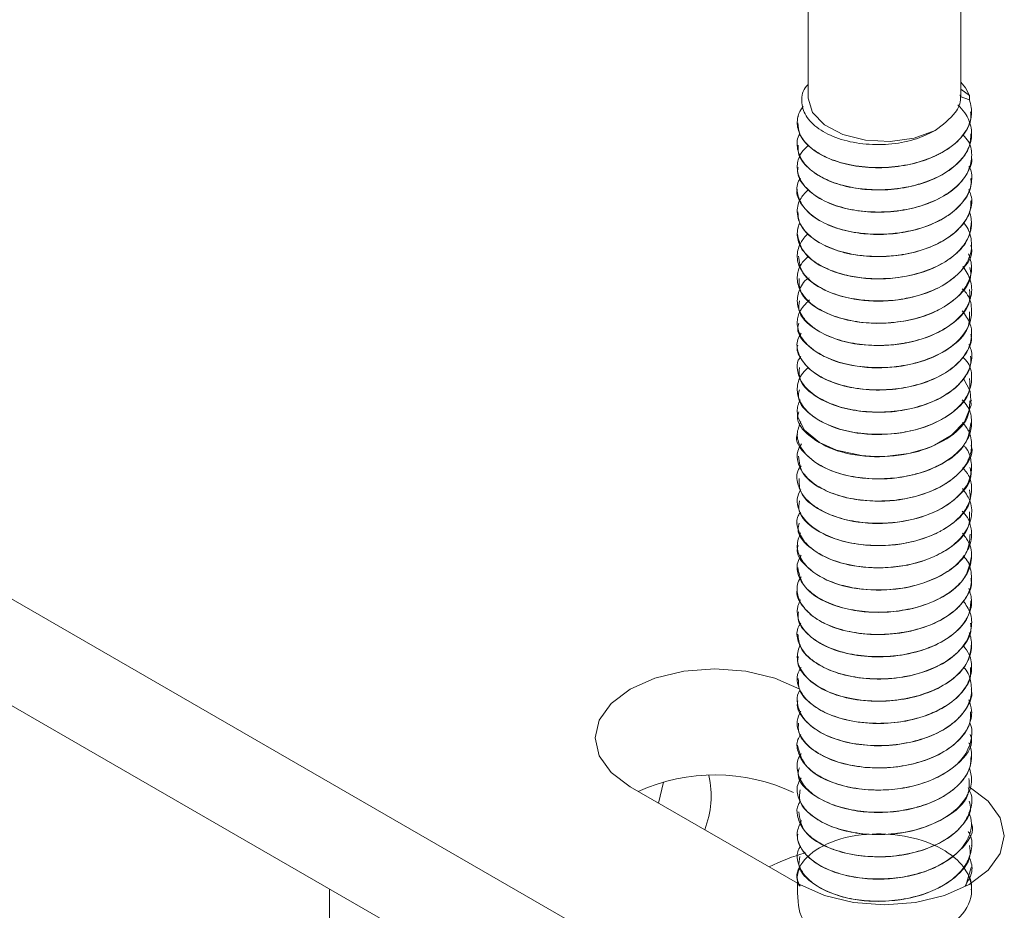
# Model space of a CAD drawing. Header units: millimetres. Extents: x -268 to 358, y -1428 to -19.
# Tile 4 of 34: x -80 to -35, y -949 to -909. Entities that reach past the tile are written whole.
import ezdxf

# ---------------------------------------------------------------- set-up
doc = ezdxf.new("R2010")
doc.units = ezdxf.units.MM

msp = doc.modelspace()

# ---------------------------------------------------------------- linework, layer by layer
at = {"color": 7, "linetype": 'Continuous', "lineweight": 15}
for p, q in [((-44.129, -900.729), (-44.129, -912.176)), ((-37.129, -912.176), (-37.129, -900.724)), ((-125.482, -909.324), (-44.165, -956.267)), ((-36.727, -912.076), (-37.129, -911.792)), ((-36.727, -912.272), (-36.727, -912.076)), ((-36.727, -912.272), (-37.149, -912.123)), ((-36.629, -912.824), (-36.629, -912.816)), ((-44.629, -913.326), (-44.629, -913.334)), ((-36.629, -913.845), (-36.629, -913.836)), ((-125.482, -914.223), (-44.165, -961.166)), ((-44.629, -914.347), (-44.629, -914.355)), ((-36.629, -914.865), (-36.629, -914.857)), ((-44.629, -915.367), (-44.629, -915.376)), ((-36.629, -915.886), (-36.629, -915.878)), ((-44.629, -916.388), (-44.629, -916.396)), ((-36.629, -916.907), (-36.629, -916.898)), ((-44.629, -917.408), (-44.629, -917.417)), ((-36.629, -917.927), (-36.629, -917.919)), ((-44.629, -918.429), (-44.629, -918.437)), ((-36.629, -918.948), (-36.629, -918.94)), ((-44.629, -919.45), (-44.629, -919.458)), ((-36.629, -919.969), (-36.629, -919.96)), ((-44.629, -920.471), (-44.629, -920.479)), ((-36.629, -920.99), (-36.629, -920.981)), ((-44.629, -921.492), (-44.629, -921.5)), ((-36.629, -922.01), (-36.629, -922.002)), ((-44.629, -922.512), (-44.629, -922.521)), ((-36.629, -923.03), (-36.629, -923.022)), ((-44.629, -923.533), (-44.629, -923.541)), ((-36.629, -924.051), (-36.629, -924.043)), ((-44.629, -924.553), (-44.629, -924.562)), ((-36.629, -925.072), (-36.629, -925.064)), ((-44.629, -925.574), (-44.629, -925.583)), ((-36.629, -926.093), (-36.629, -926.084)), ((-44.629, -926.595), (-44.629, -926.603)), ((-36.629, -927.113), (-36.629, -927.105)), ((-44.629, -927.615), (-44.629, -927.623)), ((-36.629, -928.134), (-36.629, -928.126)), ((-44.629, -928.636), (-44.629, -928.644)), ((-36.629, -929.155), (-36.629, -929.146)), ((-44.629, -929.657), (-44.629, -929.665)), ((-36.629, -930.176), (-36.629, -930.167)), ((-44.629, -930.677), (-44.629, -930.686)), ((-36.629, -931.196), (-36.629, -931.188)), ((-44.629, -931.698), (-44.629, -931.707)), ((-36.629, -932.217), (-36.629, -932.209)), ((-44.629, -932.719), (-44.629, -932.727)), ((-36.629, -933.237), (-36.629, -933.229)), ((-44.629, -933.74), (-44.629, -933.747)), ((-36.629, -934.258), (-36.629, -934.25)), ((-44.629, -934.76), (-44.629, -934.768)), ((-36.629, -935.279), (-36.629, -935.271)), ((-44.629, -935.781), (-44.629, -935.789)), ((-36.629, -936.299), (-36.629, -936.291)), ((-44.629, -936.802), (-44.629, -936.81)), ((-36.629, -937.32), (-36.629, -937.312)), ((-44.629, -937.822), (-44.629, -937.831)), ((-36.629, -938.341), (-36.629, -938.332)), ((-44.629, -938.843), (-44.629, -938.851)), ((-36.629, -939.361), (-36.629, -939.353)), ((-44.629, -939.864), (-44.629, -939.872)), ((-36.629, -940.382), (-36.629, -940.374)), ((-44.629, -940.884), (-44.629, -940.893)), ((-36.629, -941.403), (-36.629, -941.394)), ((-44.629, -941.905), (-44.629, -941.913)), ((-36.629, -942.423), (-36.629, -942.415)), ((-44.629, -942.925), (-44.629, -942.934)), ((-50.761, -943.601), (-50.998, -944.567)), ((-36.629, -943.445), (-36.629, -943.436)), ((-52.296, -943.817), (-44.518, -948.307)), ((-44.629, -943.946), (-44.629, -943.955)), ((-36.629, -944.465), (-36.629, -944.457)), ((-44.629, -944.967), (-44.629, -944.975)), ((-36.629, -945.485), (-36.629, -945.477)), ((-44.629, -945.987), (-44.629, -945.996)), ((-36.629, -946.506), (-36.629, -946.498)), ((-44.629, -947.008), (-44.629, -947.017)), ((-36.899, -948.349), (-36.657, -947.524)), ((-36.629, -947.527), (-36.629, -947.519)), ((-44.629, -948.029), (-44.629, -948.037)), ((-66.085, -948.512), (-66.085, -1269.684))]:
    msp.add_line(p, q, dxfattribs=at)
at = {"color": 7, "linetype": 'Continuous', "lineweight": 15, "flags": 128}
for points in [[(-36.727, -912.076), (-36.912, -911.731), (-37.129, -911.466)], [(-38.304, -913.686), (-39.264, -914.036), (-40.368, -914.19), (-41.5, -914.132), (-42.54, -913.868), (-43.379, -913.426), (-43.928, -912.851), (-44.129, -912.206), (-44.129, -912.176)], [(-37.004, -925.07), (-36.691, -925.651), (-36.643, -926.29), (-36.952, -927.06), (-37.557, -927.676), (-38.327, -928.128), (-38.496, -928.201), (-38.803, -928.317), (-39.517, -928.513), (-40.612, -928.648), (-41.073, -928.652), (-41.684, -928.61), (-42.821, -928.366), (-43.613, -928.014), (-44.297, -927.45), (-44.6, -926.853), (-44.628, -926.554), (-44.612, -926.398), (-44.596, -926.317), (-44.585, -926.275), (-44.579, -926.254), (-44.575, -926.244), (-44.575, -926.241), (-44.574, -926.24), (-44.574, -926.239), (-44.574, -926.239), (-44.574, -926.239), (-44.574, -926.238), (-44.574, -926.238), (-44.574, -926.238), (-44.574, -926.238), (-44.574, -926.238), (-44.573, -926.236), (-44.572, -926.233), (-44.568, -926.222), (-44.555, -926.183), (-44.495, -926.045)], [(-44.518, -939.327), (-45.657, -938.822), (-46.984, -938.505), (-48.407, -938.397), (-49.831, -938.505), (-51.157, -938.822), (-52.296, -939.327), (-53.171, -939.984), (-53.72, -940.75), (-53.907, -941.572), (-53.72, -942.394), (-53.171, -943.159), (-52.296, -943.817)], [(-44.518, -948.307), (-43.379, -948.812), (-42.053, -949.129), (-40.629, -949.237), (-39.206, -949.129), (-37.879, -948.812), (-36.74, -948.307), (-35.866, -947.65), (-35.317, -946.884), (-35.129, -946.062), (-35.317, -945.24), (-35.866, -944.474), (-36.74, -943.817)]]:
    msp.add_lwpolyline(points, dxfattribs=at)
at = {"color": 7, "linetype": 'Continuous', "lineweight": 15}
for centre, radius, start, end in [((-48.41, -951.782), 8.512, 64.9057, 114.3965), ((-52.892, -944.229), 4.309, 338.7397, 12.4504), ((-41.548, -956.2), 9.739, 106.1503, 116.6767)]:
    msp.add_arc(centre, radius, start, end, dxfattribs=at)
for points, knots in [([(-38.304, -913.686), (-38.618, -913.84), (-39.247, -914.148), (-40.433, -914.348), (-41.645, -914.33), (-42.777, -914.082), (-43.692, -913.625), (-44.298, -913.018), (-44.467, -912.331), (-44.391, -911.819), (-44.154, -911.595), (-44.129, -911.572)], [0, 0, 0, 0, 0.119772, 0.239543, 0.359325, 0.482449, 0.605529, 0.730851, 0.857318, 0.984758, 1, 1, 1, 1]), ([(-38.304, -913.686), (-37.957, -913.424), (-37.38, -912.989), (-37.107, -912.372), (-37.15, -912.096), (-37.159, -912.04)], [0, 0, 0, 0, 0.5450227, 0.9083251, 1, 1, 1, 1]), ([(-37.254, -912.513), (-37.143, -912.632), (-36.837, -912.961), (-36.6, -913.568), (-36.639, -914.29), (-37.018, -914.982), (-37.7, -915.58), (-38.516, -915.989), (-39.23, -916.207), (-39.974, -916.36), (-40.549, -916.409), (-41.052, -916.405), (-41.439, -916.393), (-42.154, -916.315), (-42.974, -916.093), (-43.514, -915.832), (-43.758, -915.677), (-44.064, -915.464), (-44.457, -915.076), (-44.663, -914.461), (-44.644, -914.03), (-44.513, -913.834), (-44.511, -913.832)], [0, 0, 0, 0, 0.041868, 0.115552, 0.188536, 0.262994, 0.33598, 0.409662, 0.457279, 0.484162, 0.556828, 0.565179, 0.580372, 0.631209, 0.705099, 0.756013, 0.770664, 0.778085, 0.852528, 0.925727, 0.999173, 1, 1, 1, 1]), ([(-36.727, -912.272), (-36.671, -912.507), (-36.608, -912.768), (-36.651, -913.079), (-36.7, -913.318), (-36.889, -913.762), (-37.34, -914.272), (-37.841, -914.611), (-38.136, -914.768), (-38.541, -914.966), (-39.274, -915.224), (-40.405, -915.398), (-41.574, -915.386), (-42.668, -915.185), (-43.401, -914.88), (-43.899, -914.57), (-44.309, -914.22), (-44.629, -913.69), (-44.646, -913.268), (-44.599, -913.061), (-44.598, -913.057), (-44.594, -913.042), (-44.581, -912.989), (-44.53, -912.824), (-44.428, -912.677), (-44.351, -912.567)], [0, 0, 0, 0, 0.076955, 0.085746, 0.101819, 0.155734, 0.233978, 0.287421, 0.303059, 0.311283, 0.390094, 0.467687, 0.5406, 0.624206, 0.701217, 0.727889, 0.779843, 0.857569, 0.935289, 0.935473, 0.935805, 0.936912, 0.940895, 0.95594, 1, 1, 1, 1]), ([(-44.605, -913.333), (-44.59, -913.513), (-44.558, -913.913), (-44.076, -914.479), (-43.286, -914.969), (-42.245, -915.298), (-41.061, -915.426), (-39.834, -915.348), (-38.683, -915.056), (-37.704, -914.576), (-37.008, -913.951), (-36.645, -913.339), (-36.666, -912.955), (-36.674, -912.824)], [0, 0, 0, 0, 0.07966, 0.177131, 0.273166, 0.369384, 0.466805, 0.562064, 0.659313, 0.755934, 0.851598, 0.949134, 1, 1, 1, 1]), ([(-37.025, -913.879), (-36.935, -913.98), (-36.654, -914.293), (-36.589, -914.893), (-36.753, -915.599), (-37.267, -916.269), (-38.064, -916.814), (-39.073, -917.21), (-40.186, -917.423), (-41.362, -917.444), (-42.473, -917.276), (-43.432, -916.928), (-44.07, -916.499), (-44.391, -916.12), (-44.602, -915.722), (-44.649, -915.413), (-44.609, -915.142), (-44.558, -914.935), (-44.444, -914.651), (-44.207, -914.445), (-44.109, -914.36)], [0, 0, 0, 0, 0.034134, 0.105988, 0.175365, 0.247366, 0.323367, 0.390888, 0.462708, 0.533831, 0.606398, 0.677536, 0.749338, 0.795886, 0.821949, 0.89277, 0.900958, 0.915781, 0.965256, 1, 1, 1, 1]), ([(-44.585, -914.354), (-44.591, -914.475), (-44.609, -914.815), (-44.235, -915.346), (-43.531, -915.87), (-42.545, -916.249), (-41.392, -916.432), (-40.165, -916.411), (-38.982, -916.176), (-37.947, -915.743), (-37.166, -915.154), (-36.695, -914.496), (-36.669, -914.043), (-36.658, -913.843)], [0, 0, 0, 0, 0.053501, 0.150586, 0.247443, 0.342916, 0.440454, 0.536096, 0.63274, 0.729974, 0.825235, 0.922664, 1, 1, 1, 1]), ([(-44.592, -915.377), (-44.603, -915.439), (-44.651, -915.716), (-44.368, -916.207), (-43.757, -916.76), (-42.833, -917.184), (-41.717, -917.423), (-40.498, -917.458), (-39.291, -917.281), (-38.211, -916.899), (-37.339, -916.348), (-36.806, -915.671), (-36.578, -915.148), (-36.637, -914.883), (-36.641, -914.866)], [0, 0, 0, 0, 0.027616, 0.124011, 0.221394, 0.316656, 0.413996, 0.510493, 0.6063, 0.703838, 0.799239, 0.896249, 0.993231, 1, 1, 1, 1]), ([(-36.75, -915.34), (-36.727, -915.38), (-36.578, -915.647), (-36.612, -915.939), (-36.659, -916.177), (-36.66, -916.182), (-36.663, -916.199), (-36.677, -916.26), (-36.741, -916.494), (-36.968, -916.941), (-37.538, -917.508), (-38.42, -918.003), (-39.149, -918.23), (-39.561, -918.315), (-39.671, -918.337), (-40.031, -918.399), (-40.766, -918.469), (-41.811, -918.421), (-42.873, -918.18), (-43.486, -917.894), (-43.802, -917.689), (-44.034, -917.523), (-44.396, -917.177), (-44.644, -916.633), (-44.672, -916.151), (-44.508, -915.912), (-44.476, -915.866)], [0, 0, 0, 0, 0.014238, 0.0944716, 0.0946905, 0.0950596, 0.0962494, 0.1004344, 0.1160231, 0.175974, 0.256292, 0.336296, 0.4176839, 0.4205755, 0.4254949, 0.4414137, 0.4974883, 0.5782514, 0.6585419, 0.7388263, 0.7470302, 0.7633508, 0.820253, 0.9008277, 0.980602, 1, 1, 1, 1]), ([(-44.625, -916.396), (-44.627, -916.401), (-44.687, -916.617), (-44.471, -917.062), (-43.963, -917.641), (-43.105, -918.106), (-42.034, -918.399), (-40.833, -918.49), (-39.611, -918.371), (-38.487, -918.042), (-37.549, -917.533), (-36.916, -916.884), (-36.615, -916.307), (-36.659, -915.971), (-36.67, -915.887)], [0, 0, 0, 0, 0.002027, 0.097611, 0.195167, 0.290717, 0.387507, 0.484671, 0.57998, 0.677468, 0.773504, 0.869748, 0.96718, 1, 1, 1, 1]), ([(-36.756, -916.389), (-36.707, -916.51), (-36.564, -916.867), (-36.681, -917.417), (-36.928, -917.859), (-37.103, -918.07), (-37.157, -918.13), (-37.365, -918.354), (-37.7, -918.616), (-38.289, -918.935), (-38.953, -919.206), (-39.579, -919.351), (-39.966, -919.404), (-39.98, -919.406), (-40.029, -919.413), (-40.213, -919.435), (-40.581, -919.466), (-40.954, -919.471), (-41.262, -919.46), (-41.647, -919.436), (-42.354, -919.336), (-43.251, -919.055), (-44.03, -918.592), (-44.375, -918.193), (-44.51, -917.932), (-44.597, -917.731), (-44.663, -917.338), (-44.55, -916.829), (-44.234, -916.518), (-44.103, -916.388)], [0, 0, 0, 0, 0.0389511, 0.1156552, 0.1706145, 0.185523, 0.1898236, 0.1920207, 0.2665014, 0.2925163, 0.3425143, 0.4183783, 0.4186654, 0.4192238, 0.4211549, 0.4282732, 0.4555234, 0.4930533, 0.5007959, 0.5161174, 0.5694131, 0.6446615, 0.7195961, 0.7958377, 0.8034082, 0.8184054, 0.8706019, 0.9462492, 1, 1, 1, 1]), ([(-44.596, -917.415), (-44.59, -917.577), (-44.575, -917.958), (-44.129, -918.514), (-43.365, -919.015), (-42.341, -919.36), (-41.166, -919.506), (-39.938, -919.446), (-38.776, -919.171), (-37.779, -918.706), (-37.055, -918.092), (-36.66, -917.465), (-36.668, -917.059), (-36.672, -916.906)], [0, 0, 0, 0, 0.071399, 0.168782, 0.265105, 0.361033, 0.458524, 0.553845, 0.650936, 0.747782, 0.843261, 0.940797, 1, 1, 1, 1]), ([(-36.722, -917.404), (-36.673, -917.617), (-36.562, -918.109), (-36.841, -918.818), (-37.428, -919.458), (-38.227, -919.957), (-39.255, -920.323), (-40.379, -920.5), (-41.399, -920.493), (-42.144, -920.385), (-42.859, -920.207), (-43.389, -919.989), (-43.888, -919.681), (-44.301, -919.331), (-44.626, -918.803), (-44.647, -918.38), (-44.6, -918.17), (-44.596, -918.154), (-44.582, -918.1), (-44.564, -918.02), (-44.522, -917.955), (-44.504, -917.928)], [0, 0, 0, 0, 0.072493, 0.168214, 0.23976, 0.318359, 0.400226, 0.480669, 0.555393, 0.612132, 0.643678, 0.723693, 0.75172, 0.805342, 0.886092, 0.966835, 0.967482, 0.968727, 0.973011, 0.988756, 1, 1, 1, 1]), ([(-37.005, -917.905), (-36.987, -917.926), (-36.781, -918.159), (-36.61, -918.662), (-36.633, -919.381), (-37.01, -920.075), (-37.687, -920.675), (-38.503, -921.087), (-39.215, -921.306), (-39.958, -921.461), (-40.531, -921.511), (-41.036, -921.509), (-41.423, -921.497), (-42.138, -921.422), (-43.061, -921.175), (-43.891, -920.738), (-44.445, -920.19), (-44.68, -919.571), (-44.582, -918.998), (-44.336, -918.622), (-44.169, -918.455), (-44.137, -918.423)], [0, 0, 0, 0, 0.00715, 0.078563, 0.149237, 0.221367, 0.292099, 0.363443, 0.410155, 0.435626, 0.506025, 0.514311, 0.529091, 0.57806, 0.649668, 0.720194, 0.792303, 0.863252, 0.934361, 0.987054, 1, 1, 1, 1]), ([(-44.624, -918.437), (-44.548, -918.757), (-44.395, -919.402), (-43.188, -920.167), (-41.515, -920.551), (-39.644, -920.467), (-38.16, -919.965), (-37.222, -919.292), (-36.712, -918.622), (-36.668, -918.148), (-36.647, -917.926)], [0, 0, 0, 0, 0.142054, 0.286283, 0.431566, 0.575049, 0.720796, 0.816368, 0.914031, 1, 1, 1, 1]), ([(-44.566, -919.453), (-44.54, -919.715), (-44.482, -920.307), (-43.441, -921.071), (-41.843, -921.536), (-39.981, -921.54), (-38.236, -921.057), (-37.054, -920.187), (-36.523, -919.395), (-36.654, -918.989), (-36.666, -918.952)], [0, 0, 0, 0, 0.115951, 0.26125, 0.405877, 0.549964, 0.695725, 0.839336, 0.98519, 1, 1, 1, 1]), ([(-36.765, -919.352), (-36.7, -919.555), (-36.605, -919.845), (-36.652, -920.291), (-36.806, -920.766), (-37.245, -921.348), (-37.864, -921.783), (-38.483, -922.082), (-39.17, -922.33), (-40.167, -922.524), (-41.343, -922.549), (-42.456, -922.384), (-43.418, -922.039), (-44.062, -921.61), (-44.385, -921.231), (-44.599, -920.834), (-44.648, -920.526), (-44.611, -920.254), (-44.561, -920.047), (-44.445, -919.757), (-44.203, -919.545), (-44.099, -919.454)], [0, 0, 0, 0, 0.064258, 0.092053, 0.139321, 0.214582, 0.288253, 0.31619, 0.363771, 0.438523, 0.512485, 0.587979, 0.662018, 0.73668, 0.785734, 0.812233, 0.885916, 0.89464, 0.910125, 0.961305, 1, 1, 1, 1]), ([(-37.026, -919.922), (-36.893, -920.13), (-36.616, -920.561), (-36.611, -921.032), (-36.657, -921.274), (-36.661, -921.293), (-36.674, -921.355), (-36.738, -921.588), (-36.961, -922.035), (-37.525, -922.603), (-38.404, -923.1), (-39.158, -923.337), (-39.65, -923.437), (-40.024, -923.502), (-40.753, -923.572), (-41.793, -923.527), (-42.857, -923.289), (-43.474, -923.004), (-43.793, -922.798), (-44.026, -922.633), (-44.386, -922.29), (-44.663, -921.742), (-44.608, -921.115), (-44.395, -920.665), (-44.125, -920.47), (-44.086, -920.442)], [0, 0, 0, 0, 0.065472, 0.136118, 0.136732, 0.137863, 0.141676, 0.155502, 0.207866, 0.278618, 0.34902, 0.42068, 0.42849, 0.442819, 0.490969, 0.562045, 0.632743, 0.703435, 0.710988, 0.725464, 0.775112, 0.846085, 0.916293, 0.987961, 1, 1, 1, 1]), ([(-44.534, -920.476), (-44.541, -920.678), (-44.559, -921.21), (-43.674, -921.964), (-42.165, -922.506), (-40.318, -922.595), (-38.527, -922.199), (-37.217, -921.388), (-36.579, -920.555), (-36.688, -920.078), (-36.712, -919.973)], [0, 0, 0, 0, 0.089467, 0.235338, 0.379311, 0.524172, 0.669283, 0.813137, 0.959072, 1, 1, 1, 1]), ([(-37.062, -920.949), (-36.993, -921.018), (-36.72, -921.291), (-36.605, -921.826), (-36.663, -922.55), (-37.087, -923.237), (-37.873, -923.855), (-38.875, -924.303), (-39.939, -924.529), (-41.067, -924.598), (-42.169, -924.495), (-43.188, -924.18), (-44.002, -923.72), (-44.513, -923.157), (-44.651, -922.627), (-44.611, -922.267), (-44.501, -921.897), (-44.246, -921.642), (-44.064, -921.46)], [0, 0, 0, 0, 0.02363, 0.094034, 0.154425, 0.239095, 0.305007, 0.383604, 0.457916, 0.505249, 0.589463, 0.661028, 0.72158, 0.806766, 0.872433, 0.901431, 0.929774, 1, 1, 1, 1]), ([(-44.529, -921.502), (-44.552, -921.643), (-44.628, -922.112), (-43.885, -922.847), (-42.478, -923.461), (-40.657, -923.635), (-38.829, -923.326), (-37.407, -922.58), (-36.642, -921.714), (-36.709, -921.164), (-36.73, -920.99)], [0, 0, 0, 0, 0.06304, 0.208982, 0.352641, 0.498298, 0.642573, 0.787014, 0.932529, 1, 1, 1, 1]), ([(-37.059, -921.96), (-36.92, -922.151), (-36.667, -922.5), (-36.595, -923.128), (-36.769, -923.818), (-37.336, -924.497), (-38.21, -925.054), (-39.244, -925.425), (-40.385, -925.602), (-41.577, -925.597), (-42.631, -925.398), (-43.515, -925.039), (-44.214, -924.563), (-44.611, -923.946), (-44.683, -923.377), (-44.511, -923.088), (-44.453, -922.992)], [0, 0, 0, 0, 0.065589, 0.119179, 0.197465, 0.283705, 0.354724, 0.437877, 0.509217, 0.579573, 0.669114, 0.726879, 0.798504, 0.889506, 0.962982, 1, 1, 1, 1]), ([(-44.551, -922.526), (-44.575, -922.607), (-44.689, -923.012), (-44.07, -923.722), (-42.78, -924.401), (-40.996, -924.659), (-39.142, -924.438), (-37.621, -923.761), (-36.712, -922.871), (-36.719, -922.251), (-36.721, -922.007)], [0, 0, 0, 0, 0.036945, 0.182457, 0.326148, 0.472111, 0.615879, 0.761184, 0.905838, 1, 1, 1, 1]), ([(-44.61, -923.542), (-44.616, -923.568), (-44.674, -923.806), (-44.437, -924.268), (-43.889, -924.838), (-43.006, -925.289), (-41.918, -925.562), (-40.709, -925.632), (-39.491, -925.492), (-38.383, -925.143), (-37.469, -924.618), (-36.872, -923.958), (-36.601, -923.401), (-36.652, -923.091), (-36.662, -923.032)], [0, 0, 0, 0, 0.0114915, 0.1073313, 0.2048672, 0.3002548, 0.3972905, 0.4942496, 0.5896865, 0.6872367, 0.782983, 0.879551, 0.9768594, 1, 1, 1, 1]), ([(-36.753, -923.515), (-36.717, -923.595), (-36.589, -923.875), (-36.638, -924.458), (-36.981, -925.157), (-37.637, -925.729), (-38.513, -926.21), (-39.627, -926.541), (-40.886, -926.642), (-42.021, -926.553), (-42.997, -926.299), (-43.858, -925.866), (-44.444, -925.317), (-44.637, -924.735), (-44.658, -924.313), (-44.513, -924.119), (-44.47, -924.062)], [0, 0, 0, 0, 0.0278842, 0.0983091, 0.1946798, 0.2703369, 0.330801, 0.4351374, 0.5181987, 0.5914999, 0.6753389, 0.7459685, 0.8398197, 0.918629, 0.9759241, 1, 1, 1, 1]), ([(-37.033, -924.075), (-36.946, -924.17), (-36.66, -924.478), (-36.593, -925.047), (-36.729, -925.761), (-37.205, -926.418), (-38.028, -927.004), (-38.987, -927.391), (-40.112, -927.618), (-41.265, -927.66), (-42.432, -927.495), (-43.368, -927.161), (-44.121, -926.681), (-44.575, -926.103), (-44.671, -925.438), (-44.498, -924.915), (-44.203, -924.636), (-44.107, -924.546)], [0, 0, 0, 0, 0.032185, 0.104829, 0.165453, 0.247477, 0.313884, 0.393518, 0.452068, 0.52811, 0.603458, 0.675769, 0.736455, 0.820758, 0.888853, 0.963839, 1, 1, 1, 1]), ([(-44.53, -924.56), (-44.543, -924.743), (-44.582, -925.256), (-43.743, -926.004), (-42.424, -926.509), (-41.043, -926.654), (-39.817, -926.573), (-38.667, -926.277), (-37.692, -925.796), (-37.001, -925.168), (-36.642, -924.559), (-36.666, -924.179), (-36.674, -924.051)], [0, 0, 0, 0, 0.080859, 0.22634, 0.369718, 0.467296, 0.562716, 0.66016, 0.756909, 0.852778, 0.950484, 1, 1, 1, 1]), ([(-44.533, -925.586), (-44.558, -925.708), (-44.648, -926.157), (-43.946, -926.884), (-42.574, -927.52), (-40.764, -927.72), (-38.927, -927.439), (-37.472, -926.714), (-36.663, -925.84), (-36.713, -925.268), (-36.73, -925.072)], [0, 0, 0, 0, 0.0547661, 0.2006268, 0.3442584, 0.4900649, 0.6341443, 0.7788382, 0.9241188, 1, 1, 1, 1]), ([(-44.564, -926.608), (-44.584, -926.672), (-44.707, -927.056), (-44.122, -927.757), (-42.873, -928.455), (-41.103, -928.739), (-39.243, -928.547), (-37.693, -927.892), (-36.736, -926.997), (-36.72, -926.355), (-36.713, -926.088)], [0, 0, 0, 0, 0.02883, 0.174104, 0.317878, 0.463832, 0.607511, 0.753039, 0.897438, 1, 1, 1, 1]), ([(-37.067, -926.057), (-36.98, -926.148), (-36.719, -926.422), (-36.607, -926.949), (-36.661, -927.646), (-37.082, -928.335), (-37.698, -928.821), (-38.311, -929.155), (-38.791, -929.344), (-39.219, -929.465), (-39.544, -929.542), (-40.128, -929.648), (-41.076, -929.705), (-42.212, -929.584), (-43.177, -929.288), (-43.993, -928.831), (-44.504, -928.269), (-44.697, -927.62), (-44.543, -927.233), (-44.465, -927.037)], [0, 0, 0, 0, 0.032701, 0.0988165, 0.1633663, 0.2530425, 0.3238285, 0.3544432, 0.4097065, 0.4319845, 0.4445061, 0.4765559, 0.5490233, 0.6267183, 0.7020135, 0.7665445, 0.8570522, 0.9275012, 1, 1, 1, 1]), ([(-44.62, -927.625), (-44.623, -927.632), (-44.758, -927.952), (-44.27, -928.623), (-43.157, -929.375), (-41.438, -929.743), (-39.571, -929.639), (-37.936, -929.061), (-36.817, -928.154), (-36.717, -927.445), (-36.67, -927.109)], [0, 0, 0, 0, 0.0033865, 0.1477663, 0.2920266, 0.437628, 0.5812547, 0.7271652, 0.8709724, 1, 1, 1, 1]), ([(-37.04, -927.085), (-36.928, -927.234), (-36.656, -927.597), (-36.609, -928.062), (-36.649, -928.386), (-36.674, -928.495), (-36.689, -928.552), (-36.697, -928.579), (-36.701, -928.591), (-36.702, -928.594), (-36.702, -928.595), (-36.702, -928.596), (-36.702, -928.596), (-36.702, -928.596), (-36.702, -928.596), (-36.702, -928.596), (-36.703, -928.597), (-36.707, -928.61), (-36.718, -928.645), (-36.755, -928.748), (-36.913, -929.093), (-37.349, -929.613), (-38.216, -930.16), (-39.245, -930.527), (-40.172, -930.674), (-40.896, -930.702), (-41.666, -930.675), (-42.605, -930.513), (-43.623, -930.106), (-44.318, -929.559), (-44.621, -928.955), (-44.67, -928.459), (-44.505, -928.182), (-44.438, -928.069)], [0, 0, 0, 0, 0.05116, 0.124848, 0.144056, 0.15432, 0.159616, 0.162306, 0.162983, 0.163321, 0.163364, 0.163385, 0.163396, 0.163399, 0.1634, 0.163416, 0.16345, 0.163746, 0.167729, 0.174586, 0.196913, 0.280515, 0.354922, 0.433533, 0.505072, 0.537233, 0.574663, 0.656465, 0.729794, 0.823742, 0.893895, 0.956866, 1, 1, 1, 1]), ([(-37.006, -928.135), (-36.975, -928.165), (-36.756, -928.377), (-36.664, -928.749), (-36.615, -929.191), (-36.686, -929.67), (-36.985, -930.251), (-37.675, -930.878), (-38.669, -931.38), (-39.77, -931.652), (-40.894, -931.742), (-41.968, -931.67), (-42.987, -931.405), (-43.864, -930.968), (-44.432, -930.43), (-44.655, -929.793), (-44.674, -929.338), (-44.475, -929.106), (-44.449, -929.075)], [0, 0, 0, 0, 0.011077, 0.078754, 0.114476, 0.152541, 0.230369, 0.304043, 0.387963, 0.473854, 0.528191, 0.607302, 0.68439, 0.750663, 0.842606, 0.906226, 0.987705, 1, 1, 1, 1]), ([(-44.576, -928.639), (-44.541, -928.914), (-44.464, -929.517), (-43.389, -930.283), (-41.774, -930.731), (-39.909, -930.716), (-38.177, -930.216), (-37.023, -929.335), (-36.512, -928.551), (-36.646, -928.16), (-36.654, -928.137)], [0, 0, 0, 0, 0.121546, 0.26666, 0.411469, 0.555433, 0.70127, 0.844873, 0.990646, 1, 1, 1, 1]), ([(-37.039, -929.163), (-36.938, -929.28), (-36.687, -929.573), (-36.594, -930.145), (-36.712, -930.834), (-37.2, -931.514), (-37.766, -931.923), (-38.176, -932.14), (-38.518, -932.303), (-39.111, -932.516), (-40.081, -932.719), (-41.238, -932.766), (-42.4, -932.604), (-43.379, -932.265), (-44.153, -931.766), (-44.566, -931.182), (-44.683, -930.619), (-44.538, -930.307), (-44.471, -930.163)], [0, 0, 0, 0, 0.041881, 0.104458, 0.179996, 0.261968, 0.33626, 0.347755, 0.36711, 0.420038, 0.479861, 0.565074, 0.644193, 0.717183, 0.796229, 0.881942, 0.945334, 1, 1, 1, 1]), ([(-44.539, -929.661), (-44.54, -929.876), (-44.543, -930.421), (-43.627, -931.178), (-42.098, -931.704), (-40.246, -931.776), (-38.464, -931.36), (-37.18, -930.537), (-36.566, -929.712), (-36.682, -929.25), (-36.704, -929.16)], [0, 0, 0, 0, 0.0950854, 0.2408763, 0.3849598, 0.5296293, 0.6749187, 0.8186922, 0.9646525, 1, 1, 1, 1]), ([(-37.053, -930.128), (-36.928, -930.299), (-36.639, -930.693), (-36.586, -931.403), (-36.87, -932.147), (-37.492, -932.779), (-38.378, -933.299), (-39.445, -933.64), (-40.647, -933.782), (-41.805, -933.735), (-42.847, -933.497), (-43.717, -933.097), (-44.341, -932.587), (-44.632, -931.983), (-44.68, -931.502), (-44.519, -931.263), (-44.481, -931.207)], [0, 0, 0, 0, 0.0589303, 0.1362111, 0.2221046, 0.2985662, 0.3664424, 0.4576344, 0.5258639, 0.6030301, 0.6847302, 0.7491899, 0.830093, 0.9064626, 0.9780651, 1, 1, 1, 1]), ([(-44.528, -930.687), (-44.549, -930.841), (-44.614, -931.324), (-43.842, -932.063), (-42.412, -932.663), (-40.585, -932.818), (-38.764, -932.49), (-37.364, -931.73), (-36.628, -930.871), (-36.705, -930.337), (-36.729, -930.177)], [0, 0, 0, 0, 0.068623, 0.214592, 0.358289, 0.503816, 0.648243, 0.792531, 0.938177, 1, 1, 1, 1]), ([(-37.07, -931.158), (-36.979, -931.252), (-36.806, -931.428), (-36.706, -931.712), (-36.596, -932.146), (-36.66, -932.737), (-37.092, -933.44), (-37.792, -934.008), (-38.762, -934.468), (-39.889, -934.741), (-41.177, -934.81), (-42.147, -934.687), (-42.813, -934.499), (-43.369, -934.29), (-43.999, -933.927), (-44.498, -933.367), (-44.699, -932.749), (-44.552, -932.351), (-44.48, -932.153)], [0, 0, 0, 0, 0.033992, 0.064028, 0.090628, 0.17324, 0.247547, 0.32406, 0.393662, 0.480167, 0.552279, 0.642389, 0.673107, 0.701899, 0.776884, 0.853087, 0.927205, 1, 1, 1, 1]), ([(-44.544, -931.711), (-44.569, -931.806), (-44.677, -932.224), (-44.033, -932.939), (-42.717, -933.606), (-40.924, -933.846), (-39.075, -933.606), (-37.573, -932.914), (-36.696, -932.029), (-36.718, -931.423), (-36.726, -931.194)], [0, 0, 0, 0, 0.042435, 0.18808, 0.331735, 0.477675, 0.621522, 0.766648, 0.911494, 1, 1, 1, 1]), ([(-44.587, -932.731), (-44.601, -932.768), (-44.732, -933.122), (-44.196, -933.809), (-43.009, -934.533), (-41.262, -934.857), (-39.397, -934.707), (-37.805, -934.088), (-36.773, -933.186), (-36.72, -932.511), (-36.696, -932.212)], [0, 0, 0, 0, 0.016778, 0.161612, 0.305573, 0.451422, 0.595034, 0.740804, 0.884881, 1, 1, 1, 1]), ([(-37.047, -932.172), (-36.944, -932.306), (-36.668, -932.667), (-36.574, -933.343), (-36.807, -934.077), (-37.351, -934.699), (-38.146, -935.231), (-39.177, -935.618), (-40.377, -935.81), (-41.525, -935.804), (-42.616, -935.61), (-43.546, -935.241), (-44.228, -934.743), (-44.604, -934.152), (-44.689, -933.604), (-44.508, -933.287), (-44.444, -933.175)], [0, 0, 0, 0, 0.046213, 0.124746, 0.20984, 0.278856, 0.34344, 0.434604, 0.504876, 0.579998, 0.65615, 0.729894, 0.806612, 0.879648, 0.957071, 1, 1, 1, 1]), ([(-37.017, -933.214), (-36.994, -933.236), (-36.762, -933.456), (-36.624, -933.964), (-36.626, -934.704), (-37.019, -935.394), (-37.718, -936.003), (-38.529, -936.412), (-39.241, -936.621), (-39.62, -936.7), (-39.758, -936.724), (-39.822, -936.734), (-39.85, -936.739), (-39.943, -936.753), (-40.256, -936.795), (-40.96, -936.841), (-41.955, -936.772), (-43.002, -936.507), (-43.849, -936.079), (-44.321, -935.627), (-44.544, -935.238), (-44.654, -934.829), (-44.659, -934.449), (-44.477, -934.211), (-44.446, -934.171)], [0, 0, 0, 0, 0.008335, 0.081894, 0.156119, 0.242527, 0.30559, 0.388251, 0.439919, 0.455869, 0.465205, 0.467392, 0.468681, 0.470762, 0.485899, 0.530521, 0.607484, 0.680414, 0.757786, 0.833858, 0.867871, 0.905998, 0.984244, 1, 1, 1, 1]), ([(-44.606, -933.745), (-44.545, -934.05), (-44.419, -934.682), (-43.255, -935.448), (-41.603, -935.853), (-39.726, -935.792), (-38.059, -935.251), (-36.859, -934.342), (-36.713, -933.603), (-36.64, -933.236)], [0, 0, 0, 0, 0.1354034, 0.2800196, 0.4252896, 0.5690208, 0.7149462, 0.8586021, 1, 1, 1, 1]), ([(-44.627, -934.768), (-44.628, -934.771), (-44.704, -935.01), (-44.433, -935.51), (-43.8, -936.142), (-42.741, -936.617), (-41.461, -936.85), (-40.074, -936.825), (-38.757, -936.527), (-37.645, -935.988), (-36.915, -935.267), (-36.586, -934.651), (-36.654, -934.316), (-36.666, -934.26)], [0, 0, 0, 0, 0.001085, 0.108817, 0.218426, 0.325744, 0.435379, 0.543045, 0.652118, 0.76082, 0.868821, 0.978308, 1, 1, 1, 1]), ([(-36.751, -934.712), (-36.693, -934.911), (-36.565, -935.344), (-36.741, -935.936), (-37.033, -936.376), (-37.399, -936.758), (-37.983, -937.182), (-38.935, -937.585), (-40.087, -937.826), (-41.267, -937.865), (-42.437, -937.702), (-43.186, -937.434), (-43.558, -937.233), (-43.639, -937.184), (-43.661, -937.171), (-43.665, -937.169), (-43.666, -937.168), (-43.666, -937.168), (-43.666, -937.168), (-43.666, -937.168), (-43.666, -937.168), (-43.667, -937.168), (-43.669, -937.166), (-43.696, -937.15), (-43.768, -937.104), (-44.145, -936.844), (-44.552, -936.375), (-44.648, -935.837), (-44.603, -935.481), (-44.527, -935.322), (-44.482, -935.227)], [0, 0, 0, 0, 0.0674668, 0.1469002, 0.197224, 0.2252946, 0.2942652, 0.3802237, 0.4562589, 0.5398423, 0.6207008, 0.7071788, 0.7258535, 0.7316203, 0.73269, 0.7328132, 0.7328739, 0.7328751, 0.7328764, 0.7328787, 0.7328836, 0.7329268, 0.7330355, 0.7337644, 0.7413931, 0.7565612, 0.8625371, 0.9366426, 0.9622326, 1, 1, 1, 1]), ([(-37.002, -935.287), (-36.885, -935.466), (-36.625, -935.863), (-36.594, -936.622), (-36.896, -937.258), (-37.252, -937.624), (-37.346, -937.71), (-37.36, -937.722), (-37.365, -937.727), (-37.365, -937.727), (-37.365, -937.727), (-37.365, -937.727), (-37.365, -937.727), (-37.365, -937.727), (-37.367, -937.729), (-37.373, -937.733), (-37.385, -937.744), (-37.409, -937.765), (-37.459, -937.807), (-37.619, -937.934), (-37.895, -938.119), (-38.539, -938.455), (-39.437, -938.741), (-40.627, -938.883), (-41.724, -938.844), (-42.772, -938.624), (-43.449, -938.33), (-43.923, -938.027), (-44.329, -937.675), (-44.617, -937.152), (-44.688, -936.643), (-44.515, -936.378), (-44.464, -936.301)], [0, 0, 0, 0, 0.061269, 0.1353, 0.239525, 0.267571, 0.270731, 0.27235, 0.272376, 0.272388, 0.272391, 0.272393, 0.272395, 0.272404, 0.272478, 0.273067, 0.274248, 0.276607, 0.281327, 0.290765, 0.327632, 0.360755, 0.454768, 0.519321, 0.596648, 0.670432, 0.743543, 0.76903, 0.818301, 0.896563, 0.969582, 1, 1, 1, 1]), ([(-44.573, -935.79), (-44.586, -935.894), (-44.63, -936.244), (-44.215, -936.814), (-43.388, -937.39), (-42.217, -937.769), (-40.873, -937.892), (-39.495, -937.751), (-38.251, -937.345), (-37.289, -936.722), (-36.706, -935.999), (-36.68, -935.496), (-36.668, -935.277)], [0, 0, 0, 0, 0.046366, 0.155506, 0.264074, 0.372167, 0.48158, 0.588954, 0.698631, 0.806047, 0.915397, 1, 1, 1, 1]), ([(-44.602, -936.808), (-44.58, -937.017), (-44.533, -937.474), (-43.91, -938.098), (-42.921, -938.601), (-41.661, -938.873), (-40.28, -938.887), (-38.942, -938.629), (-37.793, -938.123), (-36.997, -937.425), (-36.613, -936.778), (-36.667, -936.398), (-36.681, -936.301)], [0, 0, 0, 0, 0.0925864, 0.2022681, 0.3096479, 0.4190651, 0.5271641, 0.6357357, 0.7448816, 0.8524604, 0.9621067, 1, 1, 1, 1]), ([(-36.736, -936.754), (-36.729, -936.769), (-36.682, -936.876), (-36.606, -937.24), (-36.656, -937.839), (-37.09, -938.54), (-37.807, -939.124), (-38.749, -939.562), (-39.673, -939.791), (-40.398, -939.87), (-40.889, -939.886), (-41.434, -939.871), (-42.229, -939.778), (-42.977, -939.563), (-43.511, -939.305), (-44.021, -938.995), (-44.479, -938.521), (-44.694, -937.867), (-44.562, -937.476), (-44.495, -937.278)], [0, 0, 0, 0, 0.004941, 0.037266, 0.122933, 0.203915, 0.283845, 0.363778, 0.441373, 0.48413, 0.514895, 0.542896, 0.597932, 0.684973, 0.718888, 0.748584, 0.847032, 0.922946, 1, 1, 1, 1]), ([(-37.015, -937.332), (-36.916, -937.464), (-36.656, -937.809), (-36.585, -938.44), (-36.79, -939.144), (-37.307, -939.768), (-37.896, -940.17), (-38.508, -940.467), (-39.249, -940.727), (-40.082, -940.872), (-40.791, -940.906), (-41.554, -940.895), (-42.514, -940.748), (-43.507, -940.364), (-44.236, -939.85), (-44.599, -939.258), (-44.683, -938.721), (-44.52, -938.444), (-44.457, -938.337)], [0, 0, 0, 0, 0.04589, 0.120375, 0.198333, 0.272652, 0.339718, 0.368388, 0.423823, 0.504334, 0.534394, 0.563782, 0.655926, 0.730094, 0.807129, 0.892903, 0.958617, 1, 1, 1, 1]), ([(-44.583, -937.833), (-44.596, -937.9), (-44.658, -938.211), (-44.302, -938.758), (-43.539, -939.356), (-42.405, -939.769), (-41.08, -939.931), (-39.696, -939.831), (-38.423, -939.462), (-37.409, -938.868), (-36.745, -938.124), (-36.677, -937.58), (-36.645, -937.319)], [0, 0, 0, 0, 0.0303744, 0.1390669, 0.2481327, 0.3557891, 0.4654162, 0.572726, 0.6823267, 0.7900507, 0.8990376, 1, 1, 1, 1]), ([(-37.02, -938.316), (-36.994, -938.341), (-36.77, -938.553), (-36.635, -939.034), (-36.611, -939.784), (-36.999, -940.479), (-37.697, -941.084), (-38.53, -941.524), (-39.642, -941.843), (-40.816, -941.955), (-41.973, -941.871), (-43.008, -941.61), (-43.85, -941.179), (-44.438, -940.625), (-44.641, -940.047), (-44.661, -939.611), (-44.522, -939.421), (-44.495, -939.385)], [0, 0, 0, 0, 0.009313, 0.08001, 0.150181, 0.250635, 0.306556, 0.385155, 0.460789, 0.541951, 0.614809, 0.69139, 0.769172, 0.844817, 0.924683, 0.985523, 1, 1, 1, 1]), ([(-44.583, -938.849), (-44.579, -939.022), (-44.57, -939.442), (-44.026, -940.049), (-43.091, -940.58), (-41.859, -940.891), (-40.488, -940.943), (-39.132, -940.726), (-37.947, -940.253), (-37.09, -939.58), (-36.643, -938.904), (-36.675, -938.481), (-36.686, -938.341)], [0, 0, 0, 0, 0.0763346, 0.1859521, 0.2935841, 0.4026491, 0.5113122, 0.6193084, 0.7287652, 0.8361103, 0.9457787, 1, 1, 1, 1]), ([(-44.602, -939.874), (-44.611, -939.906), (-44.684, -940.178), (-44.378, -940.7), (-43.683, -941.317), (-42.588, -941.764), (-41.287, -941.965), (-39.898, -941.905), (-38.603, -941.574), (-37.526, -941.009), (-36.854, -940.27), (-36.565, -939.682), (-36.64, -939.383), (-36.645, -939.362)], [0, 0, 0, 0, 0.014562, 0.122696, 0.232123, 0.339527, 0.449228, 0.55666, 0.666044, 0.774261, 0.882749, 0.991982, 1, 1, 1, 1]), ([(-36.759, -939.823), (-36.703, -939.987), (-36.564, -940.39), (-36.725, -941.038), (-37.187, -941.706), (-37.949, -942.27), (-38.951, -942.694), (-40.048, -942.921), (-41.218, -942.969), (-42.348, -942.827), (-43.117, -942.564), (-43.496, -942.371), (-43.61, -942.306), (-43.665, -942.272), (-43.691, -942.256), (-43.701, -942.25), (-43.703, -942.248), (-43.704, -942.248), (-43.705, -942.248), (-43.705, -942.247), (-43.705, -942.247), (-43.705, -942.247), (-43.705, -942.247), (-43.705, -942.247), (-43.706, -942.247), (-43.738, -942.226), (-43.824, -942.17), (-44.18, -941.909), (-44.552, -941.448), (-44.689, -940.836), (-44.538, -940.496), (-44.471, -940.346)], [0, 0, 0, 0, 0.0559499, 0.1379088, 0.2152587, 0.2962287, 0.3791219, 0.4595598, 0.5297108, 0.6197422, 0.6996517, 0.7196932, 0.7297155, 0.7347268, 0.7372324, 0.7378588, 0.7380154, 0.7380937, 0.7381329, 0.7381354, 0.7381364, 0.7381376, 0.7381399, 0.7381445, 0.7382209, 0.7385472, 0.7483918, 0.7669371, 0.8651334, 0.9405651, 1, 1, 1, 1]), ([(-44.573, -940.892), (-44.581, -941.028), (-44.604, -941.41), (-44.132, -941.998), (-43.254, -942.555), (-42.053, -942.902), (-40.695, -942.993), (-39.326, -942.817), (-38.108, -942.38), (-37.193, -941.733), (-36.676, -941.03), (-36.679, -940.564), (-36.681, -940.381)], [0, 0, 0, 0, 0.060119, 0.169537, 0.277609, 0.38619, 0.495314, 0.602895, 0.712528, 0.81983, 0.929385, 1, 1, 1, 1]), ([(-36.724, -940.888), (-36.716, -940.902), (-36.589, -941.12), (-36.615, -941.641), (-36.864, -942.347), (-37.469, -942.962), (-38.314, -943.477), (-39.374, -943.833), (-40.568, -943.984), (-41.703, -943.952), (-42.76, -943.734), (-43.695, -943.325), (-44.337, -942.799), (-44.62, -942.21), (-44.682, -941.742), (-44.519, -941.498), (-44.469, -941.422)], [0, 0, 0, 0, 0.004749, 0.078537, 0.172293, 0.248103, 0.317434, 0.41722, 0.491421, 0.568537, 0.654697, 0.729886, 0.823029, 0.898064, 0.968451, 1, 1, 1, 1]), ([(-44.625, -941.912), (-44.526, -942.275), (-44.327, -943.002), (-42.81, -943.802), (-40.81, -944.074), (-38.72, -943.73), (-37.217, -942.845), (-36.512, -941.943), (-36.673, -941.469), (-36.693, -941.409)], [0, 0, 0, 0, 0.161412, 0.323468, 0.487487, 0.649862, 0.812089, 0.976144, 1, 1, 1, 1]), ([(-36.757, -941.798), (-36.754, -941.805), (-36.701, -941.915), (-36.606, -942.288), (-36.638, -942.831), (-36.878, -943.298), (-37.054, -943.53), (-37.146, -943.636), (-37.241, -943.736), (-37.444, -943.929), (-37.936, -944.293), (-38.668, -944.627), (-39.368, -944.816), (-40.053, -944.949), (-40.978, -945.019), (-42.12, -944.909), (-43.142, -944.617), (-43.955, -944.171), (-44.495, -943.596), (-44.665, -942.972), (-44.629, -942.522), (-44.455, -942.316), (-44.44, -942.298)], [0, 0, 0, 0, 0.002215, 0.037822, 0.124143, 0.178735, 0.197472, 0.207791, 0.218369, 0.235358, 0.282879, 0.372775, 0.413709, 0.435654, 0.516851, 0.599386, 0.67147, 0.754394, 0.835851, 0.913289, 0.992701, 1, 1, 1, 1]), ([(-44.528, -942.941), (-44.557, -943.038), (-44.699, -943.497), (-43.903, -944.291), (-42.561, -944.851), (-41.241, -945.01), (-40.212, -944.984), (-39.208, -944.807), (-37.997, -944.381), (-37.091, -943.697), (-36.667, -942.944), (-36.658, -942.577), (-36.654, -942.423)], [0, 0, 0, 0, 0.04357, 0.206841, 0.368173, 0.450861, 0.531791, 0.613464, 0.696182, 0.857453, 0.940186, 1, 1, 1, 1]), ([(-36.733, -942.947), (-36.682, -943.133), (-36.566, -943.564), (-36.791, -944.241), (-37.324, -944.896), (-38.139, -945.431), (-39.162, -945.816), (-40.315, -946.014), (-41.487, -946.014), (-42.593, -945.825), (-43.528, -945.458), (-44.222, -944.956), (-44.603, -944.365), (-44.688, -943.818), (-44.516, -943.508), (-44.456, -943.402)], [0, 0, 0, 0, 0.063509, 0.147172, 0.227943, 0.307077, 0.389741, 0.470295, 0.550617, 0.631929, 0.713514, 0.793185, 0.874117, 0.95669, 1, 1, 1, 1]), ([(-44.502, -943.953), (-44.525, -944.157), (-44.569, -944.549), (-44.085, -945.068), (-43.46, -945.493), (-42.632, -945.812), (-41.375, -946.056), (-39.592, -945.999), (-37.779, -945.323), (-36.701, -944.358), (-36.74, -943.689), (-36.754, -943.441)], [0, 0, 0, 0, 0.089941, 0.1726874, 0.254548, 0.3354246, 0.4181299, 0.579607, 0.7430465, 0.9050096, 1, 1, 1, 1]), ([(-36.785, -943.868), (-36.74, -943.952), (-36.576, -944.263), (-36.634, -944.843), (-36.967, -945.544), (-37.63, -946.153), (-38.541, -946.631), (-39.653, -946.951), (-40.598, -947.037), (-41.315, -947.019), (-42.041, -946.955), (-42.956, -946.736), (-43.834, -946.292), (-44.416, -945.755), (-44.638, -945.18), (-44.667, -944.731), (-44.513, -944.521), (-44.475, -944.469)], [0, 0, 0, 0, 0.029476, 0.10941, 0.190284, 0.272205, 0.350278, 0.431808, 0.519398, 0.543727, 0.581528, 0.673754, 0.751242, 0.832408, 0.912285, 0.978437, 1, 1, 1, 1]), ([(-44.562, -944.968), (-44.517, -945.278), (-44.419, -945.956), (-43.071, -946.773), (-41.127, -947.134), (-39.364, -946.924), (-38.186, -946.473), (-37.444, -946.015), (-36.939, -945.463), (-36.612, -944.929), (-36.703, -944.594), (-36.736, -944.471)], [0, 0, 0, 0, 0.1366973, 0.2986879, 0.4621687, 0.6236854, 0.7064062, 0.7872932, 0.8691826, 0.9519451, 1, 1, 1, 1]), ([(-36.75, -944.998), (-36.692, -945.164), (-36.602, -945.425), (-36.653, -945.781), (-36.784, -946.239), (-37.172, -946.802), (-37.975, -947.386), (-38.953, -947.797), (-40.032, -948.021), (-41.222, -948.075), (-42.356, -947.93), (-43.203, -947.634), (-43.68, -947.375), (-44.154, -947.041), (-44.547, -946.56), (-44.694, -945.918), (-44.519, -945.542), (-44.433, -945.359)], [0, 0, 0, 0, 0.056242, 0.088843, 0.1189, 0.211652, 0.287772, 0.370558, 0.448438, 0.516846, 0.614501, 0.687776, 0.726971, 0.756495, 0.851355, 0.927501, 1, 1, 1, 1]), ([(-44.605, -945.997), (-44.612, -946.042), (-44.649, -946.268), (-44.456, -946.678), (-43.888, -947.331), (-42.825, -947.834), (-41.546, -948.051), (-40.518, -948.069), (-39.502, -947.938), (-38.238, -947.566), (-37.081, -946.779), (-36.463, -945.906), (-36.634, -945.492), (-36.637, -945.486)], [0, 0, 0, 0, 0.020266, 0.101494, 0.184185, 0.345369, 0.428045, 0.509664, 0.590559, 0.673207, 0.834451, 0.99763, 1, 1, 1, 1]), ([(-44.615, -948.039), (-44.618, -948.617), (-44.625, -949.944), (-43.649, -950.519), (-41.969, -951.139), (-40.115, -951.142), (-38.459, -950.738), (-37.119, -949.917), (-36.466, -948.752), (-36.813, -947.544), (-37.925, -946.611), (-39.468, -946.054), (-41.322, -945.905), (-43.169, -946.268), (-44.351, -947.092), (-44.761, -947.878), (-44.55, -948.273), (-44.497, -948.372)], [0, 0, 0, 0, 0.059748, 0.137036, 0.213609, 0.27871, 0.344399, 0.409264, 0.486598, 0.563014, 0.628382, 0.693815, 0.75884, 0.836106, 0.912428, 0.978071, 1, 1, 1, 1]), ([(-36.788, -945.868), (-36.761, -945.912), (-36.59, -946.189), (-36.606, -946.735), (-36.869, -947.445), (-37.451, -948.057), (-38.31, -948.576), (-39.375, -948.935), (-40.569, -949.091), (-41.677, -949.053), (-42.698, -948.852), (-43.584, -948.489), (-44.287, -947.963), (-44.61, -947.374), (-44.679, -946.871), (-44.528, -946.624), (-44.475, -946.538)], [0, 0, 0, 0, 0.015795, 0.098859, 0.178073, 0.258603, 0.331252, 0.422106, 0.501314, 0.578678, 0.650906, 0.728683, 0.810579, 0.899557, 0.965085, 1, 1, 1, 1]), ([(-44.507, -947.02), (-44.538, -947.167), (-44.632, -947.624), (-43.913, -948.329), (-42.623, -948.932), (-40.833, -949.16), (-38.869, -948.879), (-37.369, -948.074), (-36.64, -947.191), (-36.7, -946.671), (-36.719, -946.507)], [0, 0, 0, 0, 0.065527, 0.203668, 0.33946, 0.477586, 0.637813, 0.798342, 0.936254, 1, 1, 1, 1]), ([(-36.743, -947.046), (-36.705, -947.135), (-36.58, -947.427), (-36.618, -947.89), (-36.838, -948.223), (-36.93, -948.362)], [0, 0, 0, 0, 0.205477, 0.66907, 1, 1, 1, 1]), ([(-44.54, -948.362), (-44.577, -948.27), (-44.693, -947.988), (-44.577, -947.703), (-44.499, -947.511)], [0, 0, 0, 0, 0.325705, 1, 1, 1, 1]), ([(-36.768, -947.902), (-36.765, -947.907), (-36.628, -948.106), (-36.636, -948.326), (-36.643, -948.54)], [0, 0, 0, 0, 0.023652, 1, 1, 1, 1])]:
    msp.add_open_spline(points, degree=3, knots=knots, dxfattribs=at)

doc.saveas('drawing.dxf')
